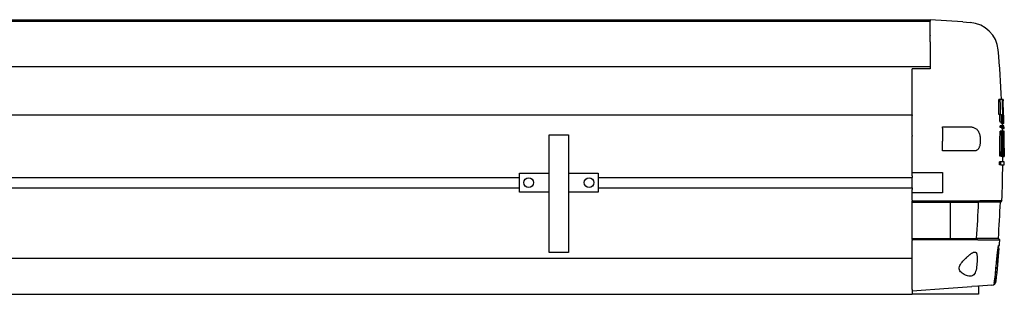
# Model space of a CAD drawing. Header units: millimetres. Extents: x 2163 to 8256, y 0 to 2680.
# Tile 6 of 47: x 3147 to 3473, y 765 to 856. Entities that reach past the tile are written whole.
import ezdxf

# ---------------------------------------------------------------- set-up
doc = ezdxf.new("R2010")
doc.units = ezdxf.units.MM
doc.layers.add('可見 (ISO)', color=7, linetype='Continuous', lineweight=25)

msp = doc.modelspace()

# ---------------------------------------------------------------- linework, layer by layer
at = {"layer": '可見 (ISO)'}
for p, q in [((2966.416, 856.18), (3448.416, 856.18)), ((2966.416, 855.68), (3448.416, 855.68)), ((3448.416, 856.18), (3448.416, 856.18)), ((3459.167, 855.428), (3448.416, 856.18)), ((3448.416, 855.912), (3448.416, 856.18)), ((3448.416, 855.912), (3448.416, 855.679)), ((3448.416, 855.679), (3448.416, 855.667)), ((3448.416, 850.962), (3448.416, 855.667)), ((3459.167, 855.428), (3461.638, 855.255)), ((3448.416, 850.962), (3448.416, 850.881)), ((3448.416, 848.787), (3448.416, 850.881)), ((3448.416, 848.787), (3448.416, 839.89)), ((2966.416, 840.68), (3448.416, 840.68)), ((3448.416, 839.89), (3442.416, 839.89)), ((3442.416, 824.677), (3442.416, 839.89)), ((3471.572, 829.706), (3471.072, 829.706)), ((3472.271, 829.706), (3471.572, 829.706)), ((3472.394, 829.706), (3472.271, 829.706)), ((3472.494, 829.706), (3472.394, 829.706)), ((3472.42, 826.771), (3472.362, 826.771)), ((2898.916, 824.68), (3442.416, 824.68)), ((3442.416, 824.677), (3442.416, 824.377)), ((3442.416, 817.775), (3442.416, 824.377)), ((3471.656, 824.744), (3471.156, 824.744)), ((3471.991, 822.171), (3471.491, 822.171)), ((3471.656, 824.744), (3471.964, 824.744)), ((3471.991, 822.171), (3472.245, 822.171)), ((3472.526, 821.81), (3472.026, 821.81)), ((3472.209, 824.744), (3472.41, 824.744)), ((3472.526, 821.81), (3472.671, 821.81)), ((3472.62, 824.14), (3472.688, 824.14)), ((3472.747, 821.81), (3472.671, 821.81)), ((3472.747, 821.81), (3472.78, 821.81)), ((3452.416, 820.28), (3452.416, 820.68)), ((3452.416, 820.68), (3456.073, 820.68)), ((3452.416, 820.28), (3452.416, 815.956)), ((3456.073, 820.68), (3461.319, 820.68)), ((3471.993, 819.252), (3471.493, 819.252)), ((3471.994, 821.036), (3471.494, 821.036)), ((3471.996, 820.447), (3471.496, 820.447)), ((3472.258, 819.252), (3471.993, 819.252)), ((3472.252, 821.036), (3471.994, 821.036)), ((3471.996, 820.447), (3472.256, 820.447)), ((3472.55, 820.086), (3472.05, 820.086)), ((3472.543, 820.675), (3472.254, 820.675)), ((3472.559, 818.892), (3472.259, 818.892)), ((3472.786, 821.036), (3472.299, 821.036)), ((3472.822, 819.252), (3472.338, 819.252)), ((3472.69, 820.675), (3472.543, 820.675)), ((3472.55, 820.086), (3472.699, 820.086)), ((3472.713, 818.892), (3472.559, 818.892)), ((3472.771, 820.675), (3472.69, 820.675)), ((3472.781, 820.086), (3472.699, 820.086)), ((3472.799, 818.892), (3472.713, 818.892)), ((3472.807, 820.675), (3472.771, 820.675)), ((3472.781, 820.086), (3472.82, 820.086)), ((3472.843, 818.892), (3472.799, 818.892)), ((3322.246, 818.08), (3328.596, 818.08)), ((3322.246, 779.08), (3322.246, 818.08)), ((3328.596, 818.08), (3328.596, 779.08)), ((3442.416, 817.775), (3442.416, 817.578)), ((3442.416, 804.43), (3442.416, 817.578)), ((3452.416, 812.68), (3452.416, 815.956)), ((3472.565, 815.29), (3472.246, 815.29)), ((3472.823, 816.584), (3472.73, 816.584)), ((3456.061, 812.68), (3452.416, 812.68)), ((3462.805, 812.68), (3456.061, 812.68)), ((3472.57, 813.58), (3472.227, 813.58)), ((3471.787, 809.074), (3471.287, 809.074)), ((3471.888, 810.998), (3471.388, 810.998)), ((3472.909, 809.074), (3471.787, 809.074)), ((3471.888, 810.998), (3472.184, 810.998)), ((3472.668, 810.857), (3472.168, 810.857)), ((3472.668, 810.857), (3472.867, 810.857)), ((3472.914, 810.998), (3472.875, 810.998)), ((3442.416, 805.53), (3452.416, 805.53)), ((3452.416, 805.53), (3452.416, 798.83)), ((3471.78, 808.054), (3471.28, 808.054)), ((3471.78, 808.054), (3472.902, 808.054)), ((2917.921, 803.93), (3312.421, 803.93)), ((3312.421, 805.28), (3322.246, 805.28)), ((3312.421, 799.08), (3312.421, 805.28)), ((3328.596, 805.28), (3338.421, 805.28)), ((3338.421, 805.28), (3338.421, 799.08)), ((3338.421, 803.93), (3442.416, 803.93)), ((3442.416, 804.43), (3442.416, 803.93)), ((3442.416, 803.785), (3442.416, 803.93)), ((3442.416, 800.576), (3442.416, 803.785)), ((2917.921, 800.43), (3312.421, 800.43)), ((3322.246, 799.08), (3312.421, 799.08)), ((3338.421, 799.08), (3328.596, 799.08)), ((3338.421, 800.43), (3442.416, 800.43)), ((3442.416, 800.43), (3442.416, 800.576)), ((3442.416, 800.43), (3442.416, 799.93)), ((3442.416, 796.387), (3442.416, 799.93)), ((3452.416, 798.83), (3442.416, 798.83)), ((3442.416, 796.387), (3442.416, 796.034)), ((3442.416, 796.19), (3455.056, 796.19)), ((3442.416, 795.827), (3442.416, 796.034)), ((3442.416, 795.473), (3442.416, 795.827)), ((3442.416, 795.69), (3455.021, 795.69)), ((3455.021, 795.69), (3455.701, 795.69)), ((3455.021, 795.69), (3455.021, 783.69)), ((3455.056, 796.19), (3455.736, 796.19)), ((3455.701, 795.69), (3464.375, 795.69)), ((3455.736, 796.19), (3455.757, 796.19)), ((3471.607, 795.69), (3464.375, 795.69)), ((3464.886, 796.212), (3464.887, 796.212)), ((3464.887, 796.212), (3472.127, 796.212)), ((3472.127, 796.212), (3471.607, 795.69)), ((3442.416, 783.887), (3442.416, 795.473)), ((3442.416, 783.534), (3442.416, 783.887)), ((3442.416, 783.69), (3455.011, 783.69)), ((3442.416, 783.327), (3442.416, 783.534)), ((3442.416, 783.327), (3442.416, 782.973)), ((3455.009, 783.19), (3442.416, 783.19)), ((3442.416, 777.18), (3442.416, 782.973)), ((3455.011, 783.69), (3455.021, 783.69)), ((3455.021, 783.69), (3455.833, 783.69)), ((3455.833, 783.69), (3463.725, 783.69)), ((3470.957, 783.69), (3463.725, 783.69)), ((3464.161, 783.223), (3464.159, 783.223)), ((3464.161, 783.223), (3471.423, 783.223)), ((3470.957, 783.69), (3471.423, 783.223)), ((3470.967, 780.39), (3470.836, 780.39)), ((3470.967, 780.39), (3471.001, 780.39)), ((3471.032, 780.39), (3471.212, 780.39)), ((3471.077, 781.39), (3471.043, 781.39)), ((3471.289, 781.39), (3471.108, 781.39)), ((2798.416, 777.18), (3442.416, 777.18)), ((3328.596, 779.08), (3322.246, 779.08)), ((3442.416, 766.732), (3442.416, 777.18)), ((3442.416, 766.39), (3454.446, 767.231)), ((3442.416, 766.732), (3442.416, 765.18)), ((3454.446, 767.231), (3462.107, 767.767)), ((3464.157, 767.911), (3462.107, 767.767)), ((3468.837, 768.238), (3464.416, 767.929)), ((3464.416, 767.951), (3464.416, 765.18)), ((3469.536, 768.89), (3469.488, 768.89)), ((2798.416, 765.18), (3442.416, 765.18)), ((3450.416, 765.18), (3442.416, 765.18)), ((3464.416, 765.18), (3450.416, 765.18))]:
    msp.add_line(p, q, dxfattribs=at)
at = {"layer": '可見 (ISO)', "flags": 128}
for points in [[(3472.42, 826.771), (3472.414, 826.966), (3472.41, 827.156), (3472.405, 827.342), (3472.401, 827.522), (3472.397, 827.695), (3472.393, 827.863), (3472.39, 828.022), (3472.388, 828.176), (3472.385, 828.326), (3472.383, 828.471), (3472.381, 828.611), (3472.38, 828.745), (3472.379, 828.872), (3472.379, 828.993), (3472.378, 829.105), (3472.379, 829.208), (3472.379, 829.303), (3472.38, 829.388), (3472.382, 829.465), (3472.383, 829.532), (3472.386, 829.589), (3472.388, 829.638), (3472.391, 829.676), (3472.394, 829.706)], [(3472.494, 829.706), (3472.495, 829.703), (3472.495, 829.699), (3472.495, 829.693), (3472.496, 829.687), (3472.496, 829.68), (3472.497, 829.671), (3472.497, 829.662), (3472.498, 829.652), (3472.498, 829.64), (3472.499, 829.627), (3472.5, 829.613), (3472.501, 829.598), (3472.501, 829.582), (3472.502, 829.564), (3472.503, 829.546), (3472.504, 829.526), (3472.505, 829.505), (3472.506, 829.483), (3472.507, 829.46), (3472.508, 829.436), (3472.509, 829.411), (3472.511, 829.385), (3472.512, 829.357), (3472.513, 829.329)], [(3461.319, 820.68), (3461.574, 820.675), (3461.824, 820.659), (3462.068, 820.631), (3462.308, 820.591), (3462.541, 820.537), (3462.767, 820.468), (3462.987, 820.384), (3463.198, 820.284), (3463.401, 820.167), (3463.593, 820.031), (3463.776, 819.877), (3463.947, 819.704), (3464.105, 819.511), (3464.251, 819.299), (3464.382, 819.069), (3464.499, 818.823), (3464.602, 818.561), (3464.691, 818.283), (3464.766, 817.99), (3464.828, 817.688), (3464.877, 817.378), (3464.914, 817.061), (3464.941, 816.74), (3464.957, 816.418)], [(3464.957, 816.011), (3464.945, 815.761), (3464.928, 815.515), (3464.906, 815.274), (3464.878, 815.039), (3464.844, 814.812), (3464.803, 814.592), (3464.756, 814.382), (3464.702, 814.183), (3464.641, 813.994), (3464.572, 813.817), (3464.495, 813.652), (3464.41, 813.5), (3464.317, 813.361), (3464.217, 813.236), (3464.108, 813.124), (3463.991, 813.026), (3463.866, 812.94), (3463.734, 812.868), (3463.595, 812.808), (3463.45, 812.761), (3463.297, 812.725), (3463.139, 812.7), (3462.975, 812.685), (3462.805, 812.68)], [(3464.957, 816.418), (3464.957, 816.4), (3464.958, 816.383), (3464.958, 816.366), (3464.959, 816.349), (3464.959, 816.332), (3464.96, 816.315), (3464.96, 816.298), (3464.96, 816.281), (3464.96, 816.264), (3464.96, 816.247), (3464.96, 816.231), (3464.96, 816.214), (3464.96, 816.197), (3464.96, 816.18), (3464.96, 816.164), (3464.96, 816.147), (3464.96, 816.13), (3464.96, 816.113), (3464.959, 816.096), (3464.959, 816.079), (3464.958, 816.062), (3464.958, 816.045), (3464.957, 816.028), (3464.957, 816.011)], [(3472.57, 813.58), (3472.57, 813.653), (3472.57, 813.725), (3472.57, 813.798), (3472.569, 813.87), (3472.569, 813.942), (3472.569, 814.014), (3472.569, 814.086), (3472.569, 814.158), (3472.568, 814.23), (3472.568, 814.302), (3472.568, 814.373), (3472.568, 814.445), (3472.567, 814.516), (3472.567, 814.587), (3472.567, 814.658), (3472.567, 814.729), (3472.567, 814.799), (3472.566, 814.87), (3472.566, 814.94), (3472.566, 815.011), (3472.566, 815.081), (3472.566, 815.151), (3472.565, 815.221), (3472.565, 815.29)], [(3472.668, 810.857), (3472.662, 810.862), (3472.656, 810.878), (3472.65, 810.907), (3472.644, 810.947), (3472.638, 810.999), (3472.632, 811.063), (3472.626, 811.14), (3472.621, 811.227), (3472.615, 811.326), (3472.61, 811.434), (3472.605, 811.55), (3472.6, 811.673), (3472.596, 811.801), (3472.592, 811.937), (3472.588, 812.082), (3472.584, 812.235), (3472.581, 812.394), (3472.578, 812.559), (3472.576, 812.728), (3472.574, 812.9), (3472.572, 813.072), (3472.571, 813.244), (3472.571, 813.414), (3472.57, 813.58)], [(3472.898, 813.636), (3472.899, 813.461), (3472.899, 813.29), (3472.899, 813.123), (3472.899, 812.962), (3472.899, 812.806), (3472.899, 812.657), (3472.898, 812.51), (3472.897, 812.366), (3472.897, 812.225), (3472.896, 812.089), (3472.894, 811.957), (3472.893, 811.831), (3472.892, 811.71), (3472.89, 811.596), (3472.888, 811.488), (3472.886, 811.388), (3472.884, 811.295), (3472.882, 811.209), (3472.88, 811.131), (3472.877, 811.06), (3472.875, 810.998), (3472.872, 810.943), (3472.87, 810.896), (3472.867, 810.857)], [(3472.168, 810.857), (3472.166, 810.857), (3472.165, 810.858), (3472.164, 810.859), (3472.163, 810.861), (3472.161, 810.863), (3472.16, 810.866), (3472.159, 810.869), (3472.158, 810.873), (3472.157, 810.877), (3472.155, 810.881), (3472.154, 810.886), (3472.153, 810.892), (3472.152, 810.898), (3472.151, 810.905), (3472.149, 810.912), (3472.148, 810.919), (3472.147, 810.927), (3472.146, 810.936), (3472.144, 810.945), (3472.143, 810.955), (3472.142, 810.965), (3472.141, 810.975), (3472.14, 810.987), (3472.138, 810.998)], [(3455.757, 796.19), (3456.26, 796.191), (3456.758, 796.192), (3457.252, 796.193), (3457.739, 796.194), (3458.221, 796.195), (3458.694, 796.197), (3459.159, 796.198), (3459.614, 796.199), (3460.058, 796.2), (3460.488, 796.201), (3460.903, 796.202), (3461.304, 796.203), (3461.69, 796.204), (3462.058, 796.204), (3462.41, 796.205), (3462.743, 796.206), (3463.057, 796.207), (3463.35, 796.208), (3463.622, 796.208), (3463.873, 796.209), (3464.101, 796.21), (3464.306, 796.21), (3464.487, 796.211), (3464.645, 796.211), (3464.778, 796.211), (3464.886, 796.212)], [(3455.046, 783.19), (3455.045, 783.19), (3455.043, 783.19), (3455.041, 783.19), (3455.04, 783.19), (3455.038, 783.19), (3455.037, 783.19), (3455.035, 783.19), (3455.034, 783.19), (3455.032, 783.19), (3455.031, 783.19), (3455.029, 783.19), (3455.028, 783.19), (3455.026, 783.19), (3455.024, 783.19), (3455.023, 783.19), (3455.021, 783.19), (3455.02, 783.19), (3455.018, 783.19), (3455.017, 783.19), (3455.015, 783.19), (3455.014, 783.19), (3455.012, 783.19), (3455.011, 783.19), (3455.009, 783.19)], [(3464.159, 783.223), (3464.052, 783.222), (3463.92, 783.222), (3463.763, 783.221), (3463.583, 783.22), (3463.379, 783.219), (3463.152, 783.219), (3462.903, 783.218), (3462.632, 783.217), (3462.341, 783.215), (3462.029, 783.215), (3461.697, 783.214), (3461.347, 783.212), (3460.979, 783.211), (3460.594, 783.21), (3460.193, 783.208), (3459.777, 783.207), (3459.347, 783.205), (3458.905, 783.204), (3458.451, 783.202), (3457.986, 783.2), (3457.511, 783.199), (3457.029, 783.197), (3456.54, 783.195), (3456.046, 783.193), (3455.547, 783.191), (3455.046, 783.19)], [(3470.29, 775.39), (3470.325, 775.77), (3470.361, 776.155), (3470.398, 776.542), (3470.436, 776.928), (3470.475, 777.31), (3470.513, 777.684), (3470.552, 778.047), (3470.59, 778.398), (3470.628, 778.733), (3470.665, 779.052), (3470.701, 779.351), (3470.735, 779.629), (3470.768, 779.889), (3470.801, 780.135), (3470.833, 780.365), (3470.864, 780.576), (3470.893, 780.765), (3470.921, 780.931), (3470.947, 781.072), (3470.971, 781.187), (3470.992, 781.276), (3471.012, 781.339), (3471.029, 781.377), (3471.043, 781.39)], [(3470.967, 780.39), (3470.955, 780.379), (3470.94, 780.348), (3470.924, 780.295), (3470.906, 780.221), (3470.886, 780.125), (3470.865, 780.008), (3470.842, 779.869), (3470.817, 779.711), (3470.791, 779.536), (3470.765, 779.344), (3470.737, 779.139), (3470.71, 778.923), (3470.681, 778.691), (3470.652, 778.442), (3470.621, 778.176), (3470.589, 777.896), (3470.557, 777.604), (3470.525, 777.301), (3470.493, 776.99), (3470.461, 776.672), (3470.429, 776.35), (3470.398, 776.028), (3470.368, 775.707), (3470.339, 775.39)], [(3463.655, 773.753), (3463.55, 773.231), (3463.414, 772.754), (3463.245, 772.335), (3463.04, 771.977), (3462.798, 771.686), (3462.523, 771.463), (3462.218, 771.307), (3461.887, 771.214), (3461.534, 771.181), (3461.164, 771.202), (3460.781, 771.273), (3460.396, 771.387), (3460.018, 771.539), (3459.653, 771.723), (3459.309, 771.931), (3458.993, 772.159), (3458.705, 772.407), (3458.452, 772.675), (3458.241, 772.961), (3458.077, 773.278), (3457.978, 773.63), (3457.962, 774.003), (3458.035, 774.386), (3458.18, 774.757), (3458.38, 775.115), (3458.627, 775.472), (3458.91, 775.825), (3459.222, 776.176), (3459.565, 776.532)], [(3459.565, 776.532), (3459.667, 776.634), (3459.767, 776.734), (3459.865, 776.832), (3459.962, 776.928), (3460.058, 777.022), (3460.154, 777.116), (3460.251, 777.21), (3460.349, 777.304), (3460.447, 777.398), (3460.546, 777.491), (3460.645, 777.584), (3460.743, 777.675), (3460.842, 777.766), (3460.94, 777.854), (3461.038, 777.941), (3461.135, 778.026), (3461.23, 778.109), (3461.325, 778.189), (3461.419, 778.267), (3461.511, 778.342), (3461.602, 778.415), (3461.692, 778.484), (3461.779, 778.55), (3461.865, 778.613)], [(3461.865, 778.613), (3461.984, 778.696), (3462.101, 778.774), (3462.216, 778.846), (3462.329, 778.911), (3462.44, 778.97), (3462.549, 779.022), (3462.654, 779.068), (3462.757, 779.106), (3462.856, 779.136), (3462.951, 779.159), (3463.043, 779.174), (3463.13, 779.18), (3463.213, 779.178), (3463.291, 779.166), (3463.365, 779.145), (3463.433, 779.115), (3463.497, 779.075), (3463.555, 779.026), (3463.607, 778.967), (3463.654, 778.898), (3463.695, 778.82), (3463.731, 778.732), (3463.763, 778.635), (3463.789, 778.528)], [(3463.789, 778.528), (3463.814, 778.398), (3463.836, 778.26), (3463.856, 778.114), (3463.873, 777.961), (3463.887, 777.798), (3463.9, 777.624), (3463.909, 777.44), (3463.916, 777.248), (3463.92, 777.047), (3463.921, 776.84), (3463.92, 776.627), (3463.915, 776.409), (3463.907, 776.187), (3463.897, 775.963), (3463.883, 775.739), (3463.868, 775.516), (3463.85, 775.295), (3463.83, 775.077), (3463.807, 774.856), (3463.782, 774.634), (3463.753, 774.411), (3463.723, 774.189), (3463.69, 773.969), (3463.655, 773.753)], [(3469.488, 768.89), (3469.504, 768.915), (3469.519, 768.941), (3469.534, 768.966), (3469.548, 768.992), (3469.562, 769.019), (3469.575, 769.045), (3469.588, 769.072), (3469.6, 769.098), (3469.611, 769.125), (3469.622, 769.152), (3469.632, 769.178), (3469.642, 769.204), (3469.65, 769.23), (3469.659, 769.257), (3469.667, 769.283), (3469.674, 769.311), (3469.682, 769.339), (3469.688, 769.367), (3469.694, 769.396), (3469.7, 769.425), (3469.705, 769.454), (3469.71, 769.483), (3469.714, 769.513), (3469.717, 769.542)], [(3469.767, 769.546), (3469.763, 769.516), (3469.759, 769.486), (3469.755, 769.457), (3469.749, 769.427), (3469.744, 769.398), (3469.737, 769.37), (3469.731, 769.341), (3469.723, 769.313), (3469.716, 769.285), (3469.708, 769.258), (3469.699, 769.232), (3469.69, 769.206), (3469.681, 769.179), (3469.671, 769.153), (3469.66, 769.126), (3469.648, 769.099), (3469.636, 769.073), (3469.623, 769.046), (3469.61, 769.019), (3469.596, 768.993), (3469.582, 768.967), (3469.567, 768.941), (3469.552, 768.915), (3469.536, 768.89)]]:
    msp.add_lwpolyline(points, dxfattribs=at)
at = {"layer": '可見 (ISO)'}
for centre in [(3315.421, 802.18), (3335.421, 802.18)]:
    msp.add_circle(centre, 1.6, dxfattribs=at)
for centre, radius, start, end in [((3460.94, 845.28), 10, 4.98514, 85.99878), ((3072.416, 811.39), 400, 2.62447, 4.98514), ((3072.916, 811.39), 400, 1.59849, 2.57046), ((3072.416, 811.39), 400, 1.33015, 1.49272), ((3072.416, 811.39), 400, 1.07462, 1.24569), ((3072.416, 811.39), 398.878, 359.52085, 359.66735), ((3072.916, 811.39), 398.878, 359.52085, 359.66735), ((3072.416, 811.39), 400, 359.66828, 359.92367), ((3072.916, 811.39), 400, 359.5222, 359.66828), ((3072.416, 811.39), 400, 357.82536, 359.5222), ((3072.416, 811.39), 399.5, 356.02411, 357.74775), ((3072.416, 811.39), 400, 355.69878, 355.962), ((3072.416, 811.39), 400, 353.99987, 355.55512), ((3072.416, 811.39), 399.789, 355.55277, 355.6965), ((3072.416, 811.39), 399.82, 355.55311, 355.69684), ((3072.416, 811.39), 399.5, 353.98721, 354.82991), ((3072.416, 811.39), 399.548, 353.98845, 354.83054), ((3468.732, 769.734), 1.5, 274.00122, 353.99987)]:
    msp.add_arc(centre, radius, start, end, dxfattribs=at)
for centre, major_axis, ratio, start_param, end_param in [((3072.416, 821.105), (-398.759, 0), 0.9512136, 3.1511858, 3.1642698), ((3072.916, 821.105), (-398.759, 0), 0.9512136, 3.1511858, 3.1642698), ((3072.916, 817.07), (399.576, 0), 0.9512136, 0.0201917, 0.0332519), ((3072.916, 816.519), (399.649, 0), 0.9519505, 0.0139081, 0.0269502), ((3072.416, 819.676), (399.084, 0), 0.9519505, 0.0065659, 0.0133389), ((3072.916, 819.676), (399.084, 0), 0.9519505, 0.0065659, 0.0133389), ((3072.416, 816.519), (-399.649, 0), 0.9519506, 3.1555007, 3.156449), ((3072.916, 818.376), (399.349, 0), 0.9519505, 0.0099825, 0.0167512), ((3072.916, 815.089), (399.818, 0), 0.9519505, 0.0176584, 0.0237807), ((3072.916, 813.866), (399.918, 0), 0.9519505, 0.0208683, 0.0269895), ((3072.916, 812.436), (-399.985, 0), 0.9519505, 3.1662125, 3.1681516), ((3072.416, 819.705), (-399.078, 0), 0.9519505, 3.1186718, 3.1404025), ((3072.416, 819.758), (399.081, 0), 0.9511431, 0.0018137, 0.0033667), ((3072.916, 819.705), (-399.078, 0), 0.9519505, 3.1186718, 3.1404025), ((3072.916, 819.758), (399.081, 0), 0.9511431, 0.0018137, 0.0033667), ((3072.416, 816.545), (-399.651, 0), 0.9511431, 3.1509076, 3.1518567), ((3072.916, 818.404), (-399.344, 0), 0.9519505, 3.1221087, 3.1438242), ((3072.916, 818.452), (399.346, 0), 0.9511431, 0.0052522, 0.0068042), ((3072.916, 816.545), (-399.651, 0), 0.9511432, 3.1509076, 3.1524585), ((3072.916, 816.501), (399.652, 0), 0.9519505, -0.003183, 0.0062833), ((3072.916, 815.125), (399.817, 0), 0.9511431, 0.0130443, 0.0145946), ((3072.916, 815.125), (399.817, 0), 0.9511431, 0.0038345, 0.0099041), ((3072.916, 813.873), (-399.919, 0), 0.9511432, 3.1579273, 3.1594773), ((3072.916, 812.425), (-399.967, 0), 0.9794566, 3.1626545, 3.1635755), ((3072.916, 813.893), (399.918, 0), 0.9511431, 0.0070736, 0.0131418), ((3072.916, 812.453), (399.985, 0), 0.9511431, 0.020064, 0.0216138), ((3072.916, 811.081), (399.999, 0), 0.9519505, 0.0205129, 0.0214604), ((3072.916, 812.459), (399.985, 0), 0.9519505, 0.0030903, 0.0168944), ((3072.916, 811.081), (-399.999, 0), 0.9519505, 3.1413727, 3.1530546), ((3072.416, 811.39), (0, 399.5), 0.9818839, 4.6429966, 4.6730797)]:
    msp.add_ellipse(centre, major_axis=major_axis, ratio=ratio, start_param=start_param, end_param=end_param, dxfattribs=at)

doc.saveas('drawing.dxf')
